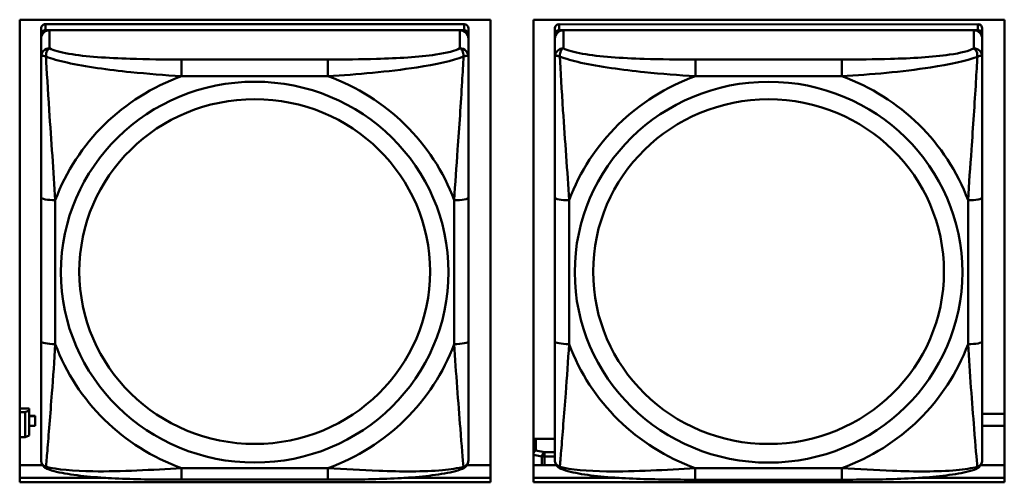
# Model space of a CAD drawing. Header units: inches. Extents: x 0.8 to 72.9, y -7.8 to 49.3.
# Tile 77 of 256: x 48.8 to 50.2, y 7.1 to 7.7. Entities that reach past the tile are written whole.
import ezdxf

# ---------------------------------------------------------------- set-up
doc = ezdxf.new("R2010")
doc.units = ezdxf.units.IN
doc.header["$MEASUREMENT"] = 0
doc.layers.add('Visible Edges(ROSSANSI)', color=7, linetype='Continuous', lineweight=50)
doc.layers.add('Visible Tangent Edges(ROSSANSI)', color=7, linetype='Continuous', lineweight=50)

msp = doc.modelspace()

# ---------------------------------------------------------------- linework, layer by layer
at = {"layer": 'Visible Edges(ROSSANSI)'}
for p, q in [((48.8419, 7.0719), (48.8419, 7.7106)), ((48.8419, 7.7106), (49.4925, 7.7106)), ((49.4561, 7.7043), (48.8774, 7.7044)), ((49.4925, 7.7106), (49.4925, 7.0719)), ((49.5519, 7.0719), (49.5519, 7.7106)), ((49.5519, 7.7106), (50.2025, 7.7106)), ((50.1661, 7.7042), (49.5874, 7.7043)), ((50.2025, 7.7106), (50.2025, 7.0719)), ((48.8715, 7.6986), (48.8714, 7.1304)), ((48.8714, 7.1279), (48.8715, 7.6903)), ((48.8774, 7.6961), (49.4561, 7.6961)), ((49.4502, 7.6961), (48.8833, 7.6961)), ((49.462, 7.6985), (49.462, 7.6903)), ((49.462, 7.6903), (49.462, 7.6845)), ((49.5815, 7.6985), (49.5814, 7.1303)), ((49.5814, 7.1279), (49.5815, 7.6903)), ((49.5874, 7.6961), (50.1661, 7.696)), ((50.1602, 7.696), (49.5933, 7.6961)), ((50.172, 7.6985), (50.172, 7.6902)), ((50.172, 7.6902), (50.172, 7.6844)), ((48.8715, 7.6845), (48.8714, 7.1279)), ((49.462, 7.6596), (49.462, 7.6845)), ((49.5815, 7.6845), (49.5814, 7.1279)), ((50.172, 7.6595), (50.172, 7.6844)), ((49.462, 7.6596), (49.462, 7.6596)), ((50.172, 7.6595), (50.172, 7.6595)), ((49.462, 7.2665), (49.462, 7.4651)), ((50.172, 7.2664), (50.172, 7.4651)), ((48.8551, 7.1739), (48.8419, 7.1739)), ((48.8551, 7.171), (48.8493, 7.1686)), ((48.8551, 7.1739), (48.8551, 7.171)), ((48.8551, 7.1366), (48.8551, 7.171)), ((48.8419, 7.1686), (48.8493, 7.1686)), ((48.8493, 7.1686), (48.8493, 7.1343)), ((48.8632, 7.1636), (48.8551, 7.1636)), ((48.8551, 7.1634), (48.8632, 7.1634)), ((48.8632, 7.1636), (48.8632, 7.1634)), ((48.8632, 7.1634), (48.8632, 7.1497)), ((50.172, 7.1666), (50.2025, 7.1666)), ((48.8632, 7.1497), (48.8551, 7.1497)), ((50.2025, 7.1501), (50.172, 7.1501)), ((48.8493, 7.1343), (48.8419, 7.1343)), ((48.8493, 7.1343), (48.8551, 7.1366)), ((48.8714, 7.1304), (48.8714, 7.1221)), ((49.5551, 7.1321), (49.5814, 7.1321)), ((49.5814, 7.1303), (49.5814, 7.1221)), ((48.8714, 7.1279), (48.8714, 7.103)), ((49.5814, 7.1279), (49.5814, 7.103)), ((48.8419, 7.0957), (48.8735, 7.0957)), ((49.4599, 7.0957), (49.4925, 7.0957)), ((49.5519, 7.0957), (49.5835, 7.0957)), ((50.1699, 7.0957), (50.2025, 7.0957)), ((48.8419, 7.078), (48.9611, 7.078)), ((48.9611, 7.078), (48.8419, 7.078)), ((49.2678, 7.0756), (49.0655, 7.0756)), ((49.3729, 7.078), (49.4925, 7.078)), ((49.4925, 7.078), (49.3729, 7.078)), ((49.5519, 7.078), (49.6701, 7.078)), ((49.6701, 7.078), (49.5519, 7.078)), ((49.9778, 7.0755), (49.7755, 7.0755)), ((50.0839, 7.078), (50.2025, 7.078)), ((50.2025, 7.078), (50.0839, 7.078)), ((49.4925, 7.0719), (48.8419, 7.0719)), ((50.2025, 7.0719), (49.5519, 7.0719))]:
    msp.add_line(p, q, dxfattribs=at)
for centre, major_axis, start_param, end_param in [((48.8774, 7.6986), (-0.00591, 0), 4.712299, 6.283096), ((49.4561, 7.6985), (0.00591, 0), 0, 1.570707), ((49.5874, 7.6985), (-0.00591, 0), 4.712299, 6.283096), ((50.1661, 7.6985), (0.00591, 0), 0, 1.570707), ((48.8833, 7.6845), (-0.0118, 0), 4.712299, 6.283096), ((48.8774, 7.6903), (-0.00591, 0), 4.712299, 6.283096), ((49.4502, 7.6845), (0.0118, 0), 0, 1.570707), ((49.4561, 7.6903), (0.00591, 0), 6.283096, 7.853892), ((49.5933, 7.6845), (-0.0118, 0), 4.712299, 6.283096), ((49.5874, 7.6903), (-0.00591, 0), 4.712299, 6.283096), ((50.1602, 7.6844), (0.0118, 0), 0, 1.570707), ((50.1661, 7.6902), (0.00591, 0), 6.283096, 7.853892), ((49.5551, 7.1272), (-0.005, 0), 4.712299, 5.405848), ((48.8773, 7.1221), (-0.00591, 0), 6.283096, 6.29773), ((49.5873, 7.1221), (-0.00591, 0), 6.283096, 6.29773)]:
    msp.add_ellipse(centre, major_axis=major_axis, ratio=0.981793, start_param=start_param, end_param=end_param, dxfattribs=at)
for points, knots in [([(49.462, 7.6596), (49.462, 7.6556), (49.462, 7.6504), (49.462, 7.6375), (49.462, 7.6293), (49.462, 7.6098), (49.462, 7.598), (49.462, 7.5719), (49.462, 7.5577), (49.462, 7.5294), (49.462, 7.5152), (49.462, 7.489), (49.462, 7.477), (49.462, 7.4651)], [-0.7963796, -0.7963796, -0.7963796, -0.7963796, -0.7327319, -0.7327319, -0.6587598, -0.6587598, -0.5649219, -0.5649219, -0.4570367, -0.4570367, -0.3491515, -0.3491515, -0.2569537, -0.2569537, -0.2569537, -0.2569537]), ([(50.172, 7.6595), (50.172, 7.6555), (50.172, 7.6503), (50.172, 7.6374), (50.172, 7.6293), (50.172, 7.6098), (50.172, 7.598), (50.172, 7.5719), (50.172, 7.5577), (50.172, 7.5293), (50.172, 7.5151), (50.172, 7.4889), (50.172, 7.4769), (50.172, 7.4651)], [-0.7963796, -0.7963796, -0.7963796, -0.7963796, -0.7327319, -0.7327319, -0.6587598, -0.6587598, -0.5649219, -0.5649219, -0.4570367, -0.4570367, -0.3491515, -0.3491515, -0.2569537, -0.2569537, -0.2569537, -0.2569537]), ([(49.462, 7.2665), (49.462, 7.2526), (49.462, 7.2387), (49.462, 7.2112), (49.462, 7.1977), (49.462, 7.1717), (49.462, 7.1591), (49.462, 7.1363), (49.462, 7.126), (49.462, 7.1118), (49.462, 7.1071), (49.462, 7.1038), (49.462, 7.1033), (49.462, 7.103)], [0.2569517, 0.2569517, 0.2569517, 0.2569517, 0.364924, 0.364924, 0.4728962, 0.4728962, 0.5808684, 0.5808684, 0.6888406, 0.6888406, 0.7733624, 0.7733624, 0.7968128, 0.7968128, 0.7968128, 0.7968128]), ([(50.172, 7.2664), (50.172, 7.2525), (50.172, 7.2386), (50.172, 7.2111), (50.172, 7.1976), (50.172, 7.1717), (50.172, 7.1591), (50.172, 7.1362), (50.172, 7.1259), (50.172, 7.1117), (50.172, 7.107), (50.172, 7.1038), (50.172, 7.1033), (50.172, 7.1029)], [0.2569517, 0.2569517, 0.2569517, 0.2569517, 0.364924, 0.364924, 0.4728962, 0.4728962, 0.5808684, 0.5808684, 0.6888406, 0.6888406, 0.7733624, 0.7733624, 0.7968128, 0.7968128, 0.7968128, 0.7968128]), ([(48.8795, 7.0907), (48.8784, 7.0912), (48.8773, 7.0918), (48.8753, 7.0933), (48.8745, 7.0943), (48.8731, 7.0962), (48.8726, 7.0972), (48.8719, 7.0991), (48.8717, 7.1), (48.8715, 7.1016), (48.8714, 7.1024), (48.8714, 7.103)], [0.02510812, 0.02510812, 0.02510812, 0.02510812, 0.03074058, 0.03074058, 0.03637303, 0.03637303, 0.04200549, 0.04200549, 0.04763795, 0.04763795, 0.0532704, 0.0532704, 0.0532704, 0.0532704]), ([(49.4539, 7.0907), (49.455, 7.0911), (49.4561, 7.0917), (49.458, 7.0933), (49.4589, 7.0942), (49.4603, 7.0962), (49.4608, 7.0972), (49.4615, 7.0991), (49.4617, 7.1), (49.4619, 7.1016), (49.462, 7.1023), (49.462, 7.103)], [0.02510666, 0.02510666, 0.02510666, 0.02510666, 0.03073739, 0.03073739, 0.03636813, 0.03636813, 0.04199887, 0.04199887, 0.0476296, 0.0476296, 0.05326034, 0.05326034, 0.05326034, 0.05326034]), ([(49.5895, 7.0907), (49.5884, 7.0911), (49.5873, 7.0917), (49.5853, 7.0933), (49.5845, 7.0942), (49.5831, 7.0962), (49.5826, 7.0972), (49.5819, 7.0991), (49.5817, 7.1), (49.5815, 7.1016), (49.5814, 7.1023), (49.5814, 7.103)], [0.02510812, 0.02510812, 0.02510812, 0.02510812, 0.03074058, 0.03074058, 0.03637303, 0.03637303, 0.04200549, 0.04200549, 0.04763795, 0.04763795, 0.0532704, 0.0532704, 0.0532704, 0.0532704]), ([(50.1639, 7.0906), (50.165, 7.091), (50.1661, 7.0917), (50.168, 7.0932), (50.1689, 7.0942), (50.1703, 7.0961), (50.1708, 7.0971), (50.1715, 7.099), (50.1717, 7.0999), (50.1719, 7.1015), (50.172, 7.1022), (50.172, 7.1029)], [0.02510666, 0.02510666, 0.02510666, 0.02510666, 0.03073739, 0.03073739, 0.03636813, 0.03636813, 0.04199887, 0.04199887, 0.0476296, 0.0476296, 0.05326034, 0.05326034, 0.05326034, 0.05326034]), ([(49.0655, 7.0756), (49.052, 7.0756), (49.0384, 7.0756), (49.0111, 7.076), (48.9975, 7.0763), (48.9706, 7.0774), (48.9573, 7.0781), (48.9316, 7.0803), (48.9195, 7.0816), (48.8974, 7.0852), (48.8879, 7.0872), (48.8795, 7.0907)], [0.2569517, 0.2569517, 0.2569517, 0.2569517, 0.359705, 0.359705, 0.4624583, 0.4624583, 0.5652116, 0.5652116, 0.6679649, 0.6679649, 0.7707182, 0.7707182, 0.7707182, 0.7707182]), ([(49.4539, 7.0907), (49.4455, 7.0872), (49.436, 7.0852), (49.4139, 7.0816), (49.4018, 7.0802), (49.3761, 7.0781), (49.3628, 7.0774), (49.3359, 7.0763), (49.3223, 7.076), (49.2951, 7.0756), (49.2814, 7.0756), (49.2678, 7.0756)], [-0.7703498, -0.7703498, -0.7703498, -0.7703498, -0.6676706, -0.6676706, -0.5649914, -0.5649914, -0.4623122, -0.4623122, -0.359633, -0.359633, -0.2569537, -0.2569537, -0.2569537, -0.2569537]), ([(49.7755, 7.0755), (49.762, 7.0755), (49.7484, 7.0756), (49.7211, 7.076), (49.7075, 7.0763), (49.6806, 7.0773), (49.6673, 7.0781), (49.6416, 7.0802), (49.6295, 7.0815), (49.6074, 7.0852), (49.5979, 7.0872), (49.5895, 7.0907)], [0.2569517, 0.2569517, 0.2569517, 0.2569517, 0.359705, 0.359705, 0.4624583, 0.4624583, 0.5652116, 0.5652116, 0.6679649, 0.6679649, 0.7707182, 0.7707182, 0.7707182, 0.7707182]), ([(50.1639, 7.0906), (50.1555, 7.0871), (50.146, 7.0851), (50.1239, 7.0815), (50.1118, 7.0801), (50.0861, 7.078), (50.0728, 7.0773), (50.0459, 7.0762), (50.0323, 7.0759), (50.0051, 7.0756), (49.9914, 7.0755), (49.9778, 7.0755)], [-0.7703498, -0.7703498, -0.7703498, -0.7703498, -0.6676706, -0.6676706, -0.5649914, -0.5649914, -0.4623122, -0.4623122, -0.359633, -0.359633, -0.2569537, -0.2569537, -0.2569537, -0.2569537])]:
    msp.add_open_spline(points, degree=3, knots=knots, dxfattribs=at)
at = {"layer": 'Visible Tangent Edges(ROSSANSI)'}
for p, q in [((48.8774, 7.6961), (48.8774, 7.7044)), ((49.4561, 7.7043), (49.4561, 7.6961)), ((49.5874, 7.6961), (49.5874, 7.7043)), ((50.1661, 7.7042), (50.1661, 7.696)), ((48.8715, 7.6986), (48.8715, 7.6903)), ((48.8833, 7.6712), (48.8833, 7.6961)), ((49.4502, 7.6961), (49.4502, 7.6712)), ((49.5815, 7.6985), (49.5815, 7.6903)), ((49.5933, 7.6712), (49.5933, 7.6961)), ((50.1602, 7.696), (50.1602, 7.6711)), ((48.8715, 7.6845), (48.8715, 7.6596)), ((49.5815, 7.6845), (49.5815, 7.6596)), ((49.2679, 7.6557), (49.0656, 7.6557)), ((49.9779, 7.6557), (49.7756, 7.6557)), ((49.0656, 7.6327), (49.2679, 7.6327)), ((49.7756, 7.6326), (49.9779, 7.6326)), ((48.8715, 7.4652), (48.8714, 7.2666)), ((48.8911, 7.2628), (48.8911, 7.4614)), ((49.4423, 7.4614), (49.4423, 7.2628)), ((49.5815, 7.4651), (49.5814, 7.2665)), ((49.6011, 7.2627), (49.6011, 7.4614)), ((50.1523, 7.4613), (50.1523, 7.2627)), ((48.8714, 7.1221), (48.8714, 7.1304)), ((49.5551, 7.1156), (49.5551, 7.1321)), ((49.5814, 7.1221), (49.5814, 7.1303)), ((48.8714, 7.103), (48.8714, 7.1279)), ((49.5814, 7.103), (49.5814, 7.1279)), ((49.5519, 7.1099), (49.5636, 7.1077)), ((49.5672, 7.1133), (49.5551, 7.1156)), ((49.5636, 7.1077), (49.5636, 7.0957)), ((49.5814, 7.1133), (49.5672, 7.1133)), ((49.5672, 7.1074), (49.5814, 7.1074)), ((49.5672, 7.0957), (49.5672, 7.1074)), ((49.2678, 7.0915), (49.0655, 7.0915)), ((49.9778, 7.0915), (49.7755, 7.0915))]:
    msp.add_line(p, q, dxfattribs=at)
for centre, major_axis, ratio, start_param, end_param in [((48.8833, 7.6596), (-0.0118, 0), 0.981793, 4.712299, 6.283096), ((49.4502, 7.6596), (0.0118, 0), 0.981793, 0, 1.570707), ((49.5933, 7.6596), (-0.0118, 0), 0.981793, 4.712299, 6.283096), ((50.1602, 7.6595), (0.0118, 0), 0.981793, 0, 1.570707), ((49.0656, 7.6364), (0, 0.0197), 0.000017, 4.521275, 6.092072), ((49.2679, 7.6364), (0, 0.0197), 0.000017, 4.521275, 6.092072), ((49.7756, 7.6364), (0, 0.0197), 0.000017, 4.521275, 6.092072), ((49.9779, 7.6363), (0, 0.0197), 0.000017, 4.521275, 6.092072), ((49.1667, 7.3621), (-0.2936, 0), 0.981793, 5.064066, 5.931329), ((49.1667, 7.3621), (0.2936, 0), 0.981793, 0.351677, 1.21894), ((49.8767, 7.362), (-0.2936, 0), 0.981793, 5.064066, 5.931329), ((49.8767, 7.362), (0.2936, 0), 0.981793, 0.351677, 1.21894), ((48.8911, 7.4652), (-0.0197, 0), 0.189952, 0.000017, 1.570814), ((49.4423, 7.4651), (0.0197, 0), 0.189952, 4.712406, 6.283203), ((49.6011, 7.4651), (-0.0197, 0), 0.189952, 0.000017, 1.570814), ((50.1523, 7.4651), (0.0197, 0), 0.189952, 4.712406, 6.283203), ((48.8911, 7.2665), (-0.0197, 0), 0.189952, 0.000017, 1.570814), ((49.4423, 7.2665), (0.0197, 0), 0.189952, 4.712406, 6.283203), ((49.6011, 7.2665), (-0.0197, 0), 0.189952, 0.000017, 1.570814), ((50.1523, 7.2664), (0.0197, 0), 0.189952, 4.712406, 6.283203), ((49.1667, 7.3621), (-0.2936, 0), 0.981793, 0.351677, 1.21894), ((49.1667, 7.3621), (0.2936, 0), 0.981793, 5.064066, 5.931329), ((49.8767, 7.362), (-0.2936, 0), 0.981793, 0.351677, 1.21894), ((49.8767, 7.362), (0.2936, 0), 0.981793, 5.064066, 5.931329), ((49.5551, 7.1107), (0.00093, 0.00491), 0.694221, 0.267073, 1.396159), ((49.5551, 7.1107), (-0.005, 0), 0.981793, 4.712299, 5.405848), ((49.5672, 7.1084), (0.00093, 0.00491), 0.694221, 0.267073, 1.83787), ((49.5672, 7.1084), (0.005, 0), 0.189952, 3.927008, 4.712406), ((49.5672, 7.1084), (0, 0.005), 0.000017, 4.521275, 6.092072), ((49.0655, 7.0953), (0, -0.0197), 0.000017, 0, 1.379683), ((49.2678, 7.0953), (0, -0.0197), 0.000017, 6.283185, 7.662868), ((49.7755, 7.0952), (0, -0.0197), 0.000017, 0, 1.379683), ((49.9778, 7.0952), (0, -0.0197), 0.000017, 0, 1.379683)]:
    msp.add_ellipse(centre, major_axis=major_axis, ratio=ratio, start_param=start_param, end_param=end_param, dxfattribs=at)
for centre, major_axis in [((49.1667, 7.3621), (-0.2678, 0)), ((49.8767, 7.362), (-0.2678, 0)), ((49.1667, 7.3629), (-0.2424, 0)), ((49.8767, 7.3628), (-0.2424, 0))]:
    msp.add_ellipse(centre, major_axis=major_axis, ratio=0.981793, dxfattribs=at)
for points, knots in [([(48.8715, 7.6596), (48.8715, 7.6599), (48.8715, 7.6601), (48.8718, 7.6604), (48.872, 7.6606), (48.8724, 7.6607), (48.8725, 7.6608), (48.8728, 7.6608), (48.873, 7.6608), (48.8734, 7.6609), (48.8737, 7.6608), (48.8746, 7.6607), (48.8753, 7.6606), (48.8767, 7.6602), (48.8775, 7.66), (48.8783, 7.6597)], [-0.0532704, -0.0532704, -0.0532704, -0.0532704, -0.04377373, -0.04377373, -0.03521335, -0.03521335, -0.02986312, -0.02986312, -0.02651922, -0.02651922, -0.01983142, -0.01983142, -0.00913095, -0.00913095, 0.00023197, 0.00023197, 0.00023197, 0.00023197]), ([(48.8783, 7.6597), (48.8783, 7.6608), (48.8784, 7.6618), (48.8786, 7.6639), (48.8788, 7.6648), (48.8792, 7.6663), (48.8794, 7.6668), (48.8798, 7.6675), (48.8799, 7.6677), (48.8802, 7.6683), (48.8804, 7.6686), (48.881, 7.6694), (48.8814, 7.6698), (48.8822, 7.6706), (48.8827, 7.671), (48.8833, 7.6712)], [-0.00023197, -0.00023197, -0.00023197, -0.00023197, 0.00913095, 0.00913095, 0.01983142, 0.01983142, 0.02651922, 0.02651922, 0.02986312, 0.02986312, 0.03521335, 0.03521335, 0.04377373, 0.04377373, 0.0532704, 0.0532704, 0.0532704, 0.0532704]), ([(49.0656, 7.6557), (49.0419, 7.6557), (49.0179, 7.6559), (48.9946, 7.6567), (48.9639, 7.6576), (48.933, 7.6596), (48.9098, 7.6636), (48.8978, 7.6657), (48.8881, 7.6683), (48.8833, 7.6712)], [0.2569537, 0.2569537, 0.2569537, 0.2569537, 0.4371919, 0.4371919, 0.4371919, 0.6739428, 0.6739428, 0.6739428, 0.7963818, 0.7963818, 0.7963818, 0.7963818]), ([(49.4502, 7.6712), (49.4445, 7.6677), (49.432, 7.6647), (49.4168, 7.6625), (49.3933, 7.6591), (49.3642, 7.6574), (49.3351, 7.6565), (49.313, 7.6559), (49.2903, 7.6557), (49.2679, 7.6557)], [-0.7968224, -0.7968224, -0.7968224, -0.7968224, -0.6514613, -0.6514613, -0.6514613, -0.427691, -0.427691, -0.427691, -0.2569517, -0.2569517, -0.2569517, -0.2569517]), ([(49.4502, 7.6712), (49.4507, 7.6709), (49.4512, 7.6706), (49.4521, 7.6698), (49.4525, 7.6694), (49.4531, 7.6686), (49.4533, 7.6682), (49.4536, 7.6677), (49.4537, 7.6674), (49.4541, 7.6667), (49.4543, 7.6662), (49.4547, 7.6648), (49.4549, 7.6638), (49.4551, 7.6618), (49.4552, 7.6608), (49.4552, 7.6597)], [-0.0532704, -0.0532704, -0.0532704, -0.0532704, -0.04377373, -0.04377373, -0.03521335, -0.03521335, -0.02986312, -0.02986312, -0.02651922, -0.02651922, -0.01983142, -0.01983142, -0.00913095, -0.00913095, 0.00023197, 0.00023197, 0.00023197, 0.00023197]), ([(49.4552, 7.6597), (49.456, 7.66), (49.4568, 7.6602), (49.4582, 7.6606), (49.4589, 7.6607), (49.4598, 7.6608), (49.4601, 7.6608), (49.4605, 7.6608), (49.4607, 7.6608), (49.461, 7.6607), (49.4611, 7.6607), (49.4615, 7.6605), (49.4617, 7.6604), (49.462, 7.6601), (49.462, 7.6598), (49.462, 7.6596)], [-0.00023197, -0.00023197, -0.00023197, -0.00023197, 0.00913095, 0.00913095, 0.01983142, 0.01983142, 0.02651922, 0.02651922, 0.02986312, 0.02986312, 0.03521335, 0.03521335, 0.04377373, 0.04377373, 0.05326801, 0.05326801, 0.05326801, 0.05326801]), ([(49.5815, 7.6596), (49.5815, 7.6598), (49.5815, 7.66), (49.5818, 7.6604), (49.582, 7.6605), (49.5824, 7.6607), (49.5825, 7.6607), (49.5828, 7.6608), (49.583, 7.6608), (49.5834, 7.6608), (49.5837, 7.6608), (49.5846, 7.6607), (49.5853, 7.6606), (49.5867, 7.6602), (49.5875, 7.66), (49.5883, 7.6597)], [-0.0532704, -0.0532704, -0.0532704, -0.0532704, -0.04377373, -0.04377373, -0.03521335, -0.03521335, -0.02986312, -0.02986312, -0.02651922, -0.02651922, -0.01983142, -0.01983142, -0.00913095, -0.00913095, 0.00023197, 0.00023197, 0.00023197, 0.00023197]), ([(49.5883, 7.6597), (49.5883, 7.6608), (49.5884, 7.6618), (49.5886, 7.6638), (49.5888, 7.6648), (49.5892, 7.6662), (49.5894, 7.6667), (49.5898, 7.6674), (49.5899, 7.6677), (49.5902, 7.6682), (49.5904, 7.6686), (49.591, 7.6693), (49.5914, 7.6698), (49.5922, 7.6706), (49.5927, 7.6709), (49.5933, 7.6712)], [-0.00023197, -0.00023197, -0.00023197, -0.00023197, 0.00913095, 0.00913095, 0.01983142, 0.01983142, 0.02651922, 0.02651922, 0.02986312, 0.02986312, 0.03521335, 0.03521335, 0.04377373, 0.04377373, 0.0532704, 0.0532704, 0.0532704, 0.0532704]), ([(49.7756, 7.6557), (49.7519, 7.6557), (49.7279, 7.6559), (49.7046, 7.6566), (49.6739, 7.6576), (49.643, 7.6596), (49.6198, 7.6636), (49.6078, 7.6656), (49.5981, 7.6682), (49.5933, 7.6712)], [0.2569537, 0.2569537, 0.2569537, 0.2569537, 0.4371919, 0.4371919, 0.4371919, 0.6739428, 0.6739428, 0.6739428, 0.7963818, 0.7963818, 0.7963818, 0.7963818]), ([(50.1602, 7.6711), (50.1545, 7.6676), (50.142, 7.6646), (50.1268, 7.6624), (50.1033, 7.659), (50.0742, 7.6573), (50.0451, 7.6565), (50.023, 7.6558), (50.0003, 7.6557), (49.9779, 7.6557)], [-0.7968224, -0.7968224, -0.7968224, -0.7968224, -0.6514613, -0.6514613, -0.6514613, -0.427691, -0.427691, -0.427691, -0.2569517, -0.2569517, -0.2569517, -0.2569517]), ([(50.1602, 7.6711), (50.1607, 7.6708), (50.1612, 7.6705), (50.1621, 7.6697), (50.1625, 7.6693), (50.1631, 7.6685), (50.1633, 7.6682), (50.1636, 7.6676), (50.1637, 7.6674), (50.1641, 7.6667), (50.1643, 7.6662), (50.1647, 7.6647), (50.1649, 7.6638), (50.1651, 7.6617), (50.1652, 7.6607), (50.1652, 7.6596)], [-0.0532704, -0.0532704, -0.0532704, -0.0532704, -0.04377373, -0.04377373, -0.03521335, -0.03521335, -0.02986312, -0.02986312, -0.02651922, -0.02651922, -0.01983142, -0.01983142, -0.00913095, -0.00913095, 0.00023197, 0.00023197, 0.00023197, 0.00023197]), ([(50.1652, 7.6596), (50.166, 7.6599), (50.1668, 7.6601), (50.1682, 7.6605), (50.1689, 7.6606), (50.1698, 7.6607), (50.1701, 7.6607), (50.1705, 7.6607), (50.1707, 7.6607), (50.171, 7.6607), (50.1711, 7.6606), (50.1715, 7.6605), (50.1717, 7.6603), (50.172, 7.66), (50.172, 7.6598), (50.172, 7.6595)], [-0.00023197, -0.00023197, -0.00023197, -0.00023197, 0.00913095, 0.00913095, 0.01983142, 0.01983142, 0.02651922, 0.02651922, 0.02986312, 0.02986312, 0.03521335, 0.03521335, 0.04377373, 0.04377373, 0.05326801, 0.05326801, 0.05326801, 0.05326801]), ([(48.8715, 7.6596), (48.8715, 7.6505), (48.8715, 7.6353), (48.8715, 7.6181), (48.8715, 7.5917), (48.8715, 7.5614), (48.8715, 7.532), (48.8715, 7.5096), (48.8715, 7.4872), (48.8715, 7.4652)], [-0.7968224, -0.7968224, -0.7968224, -0.7968224, -0.6514613, -0.6514613, -0.6514613, -0.427691, -0.427691, -0.427691, -0.2569517, -0.2569517, -0.2569517, -0.2569517]), ([(48.8783, 7.6597), (48.886, 7.6568), (48.896, 7.6539), (48.933, 7.6457), (48.9647, 7.6414), (49.019, 7.6359), (49.0422, 7.634), (49.0656, 7.6327)], [-0.7478145, -0.7478145, -0.7478145, -0.7478145, -0.6493253, -0.6493253, -0.427691, -0.427691, -0.2569537, -0.2569537, -0.2569537, -0.2569537]), ([(48.8911, 7.4614), (48.8887, 7.5011), (48.8855, 7.5433), (48.8808, 7.6133), (48.8792, 7.6407), (48.8783, 7.6597)], [0.2569517, 0.2569517, 0.2569517, 0.2569517, 0.5559983, 0.5559983, 0.7482818, 0.7482818, 0.7482818, 0.7482818]), ([(49.2679, 7.6327), (49.3084, 7.635), (49.3507, 7.6387), (49.4164, 7.6488), (49.4408, 7.6539), (49.4552, 7.6597)], [0.2569517, 0.2569517, 0.2569517, 0.2569517, 0.5559983, 0.5559983, 0.7482818, 0.7482818, 0.7482818, 0.7482818]), ([(49.4552, 7.6597), (49.4547, 7.6497), (49.454, 7.6376), (49.4515, 7.5955), (49.4493, 7.5623), (49.4454, 7.5073), (49.4437, 7.4843), (49.4423, 7.4614)], [-0.7478145, -0.7478145, -0.7478145, -0.7478145, -0.6493253, -0.6493253, -0.427691, -0.427691, -0.2569537, -0.2569537, -0.2569537, -0.2569537]), ([(49.5815, 7.6596), (49.5815, 7.6505), (49.5815, 7.6352), (49.5815, 7.618), (49.5815, 7.5916), (49.5815, 7.5613), (49.5815, 7.5319), (49.5815, 7.5095), (49.5815, 7.4871), (49.5815, 7.4651)], [-0.7968224, -0.7968224, -0.7968224, -0.7968224, -0.6514613, -0.6514613, -0.6514613, -0.427691, -0.427691, -0.427691, -0.2569517, -0.2569517, -0.2569517, -0.2569517]), ([(49.5883, 7.6597), (49.596, 7.6567), (49.606, 7.6538), (49.643, 7.6457), (49.6747, 7.6414), (49.729, 7.6358), (49.7522, 7.6339), (49.7756, 7.6326)], [-0.7478145, -0.7478145, -0.7478145, -0.7478145, -0.6493253, -0.6493253, -0.427691, -0.427691, -0.2569537, -0.2569537, -0.2569537, -0.2569537]), ([(49.6011, 7.4614), (49.5987, 7.5011), (49.5955, 7.5432), (49.5908, 7.6132), (49.5892, 7.6407), (49.5883, 7.6597)], [0.2569517, 0.2569517, 0.2569517, 0.2569517, 0.5559983, 0.5559983, 0.7482818, 0.7482818, 0.7482818, 0.7482818]), ([(49.9779, 7.6326), (50.0184, 7.6349), (50.0607, 7.6387), (50.1264, 7.6487), (50.1508, 7.6538), (50.1652, 7.6596)], [0.2569517, 0.2569517, 0.2569517, 0.2569517, 0.5559983, 0.5559983, 0.7482818, 0.7482818, 0.7482818, 0.7482818]), ([(50.1652, 7.6596), (50.1647, 7.6496), (50.164, 7.6376), (50.1615, 7.5955), (50.1593, 7.5623), (50.1554, 7.5073), (50.1537, 7.4842), (50.1523, 7.4613)], [-0.7478145, -0.7478145, -0.7478145, -0.7478145, -0.6493253, -0.6493253, -0.427691, -0.427691, -0.2569537, -0.2569537, -0.2569537, -0.2569537]), ([(48.8714, 7.2666), (48.8714, 7.2433), (48.8714, 7.2199), (48.8714, 7.1978), (48.8714, 7.1686), (48.8714, 7.1403), (48.8714, 7.1214), (48.8714, 7.1117), (48.8714, 7.1049), (48.8714, 7.103)], [0.2569537, 0.2569537, 0.2569537, 0.2569537, 0.4371919, 0.4371919, 0.4371919, 0.6739428, 0.6739428, 0.6739428, 0.7963818, 0.7963818, 0.7963818, 0.7963818]), ([(49.5814, 7.2665), (49.5814, 7.2433), (49.5814, 7.2199), (49.5814, 7.1977), (49.5814, 7.1685), (49.5814, 7.1402), (49.5814, 7.1214), (49.5814, 7.1116), (49.5814, 7.1048), (49.5814, 7.103)], [0.2569537, 0.2569537, 0.2569537, 0.2569537, 0.4371919, 0.4371919, 0.4371919, 0.6739428, 0.6739428, 0.6739428, 0.7963818, 0.7963818, 0.7963818, 0.7963818]), ([(48.8783, 7.0934), (48.8788, 7.0984), (48.8794, 7.106), (48.8819, 7.1366), (48.8842, 7.1657), (48.8881, 7.2172), (48.8897, 7.2398), (48.8911, 7.2628)], [-0.7478145, -0.7478145, -0.7478145, -0.7478145, -0.6493253, -0.6493253, -0.427691, -0.427691, -0.2569537, -0.2569537, -0.2569537, -0.2569537]), ([(49.4423, 7.2628), (49.4447, 7.223), (49.448, 7.1819), (49.4526, 7.123), (49.4542, 7.1025), (49.4551, 7.0933)], [0.2569517, 0.2569517, 0.2569517, 0.2569517, 0.5559983, 0.5559983, 0.7482818, 0.7482818, 0.7482818, 0.7482818]), ([(49.5883, 7.0933), (49.5888, 7.0984), (49.5894, 7.1059), (49.5919, 7.1366), (49.5942, 7.1657), (49.5981, 7.2172), (49.5997, 7.2397), (49.6011, 7.2627)], [-0.7478145, -0.7478145, -0.7478145, -0.7478145, -0.6493253, -0.6493253, -0.427691, -0.427691, -0.2569537, -0.2569537, -0.2569537, -0.2569537]), ([(50.1523, 7.2627), (50.1547, 7.2229), (50.158, 7.1819), (50.1626, 7.123), (50.1642, 7.1025), (50.1651, 7.0933)], [0.2569517, 0.2569517, 0.2569517, 0.2569517, 0.5559983, 0.5559983, 0.7482818, 0.7482818, 0.7482818, 0.7482818]), ([(48.8783, 7.0934), (48.8774, 7.0936), (48.8767, 7.094), (48.8752, 7.0948), (48.8746, 7.0953), (48.8736, 7.0963), (48.8733, 7.0967), (48.8729, 7.0973), (48.8728, 7.0975), (48.8725, 7.0981), (48.8723, 7.0984), (48.8719, 7.0994), (48.8717, 7.1001), (48.8715, 7.1015), (48.8714, 7.1022), (48.8714, 7.103)], [-0.00023197, -0.00023197, -0.00023197, -0.00023197, 0.00913095, 0.00913095, 0.01983142, 0.01983142, 0.02651922, 0.02651922, 0.02986312, 0.02986312, 0.03521335, 0.03521335, 0.04377373, 0.04377373, 0.0532704, 0.0532704, 0.0532704, 0.0532704]), ([(49.462, 7.103), (49.462, 7.1022), (49.4619, 7.1014), (49.4616, 7.1), (49.4615, 7.0994), (49.4611, 7.0984), (49.4609, 7.098), (49.4606, 7.0975), (49.4605, 7.0972), (49.4601, 7.0966), (49.4597, 7.0962), (49.4588, 7.0953), (49.4582, 7.0947), (49.4567, 7.0939), (49.456, 7.0936), (49.4551, 7.0933)], [-0.05326034, -0.05326034, -0.05326034, -0.05326034, -0.04377373, -0.04377373, -0.03521335, -0.03521335, -0.02986312, -0.02986312, -0.02651922, -0.02651922, -0.01983142, -0.01983142, -0.00913095, -0.00913095, 0.00023197, 0.00023197, 0.00023197, 0.00023197]), ([(49.5883, 7.0933), (49.5874, 7.0936), (49.5867, 7.0939), (49.5852, 7.0947), (49.5846, 7.0953), (49.5836, 7.0962), (49.5833, 7.0966), (49.5829, 7.0972), (49.5828, 7.0975), (49.5825, 7.098), (49.5823, 7.0984), (49.5819, 7.0994), (49.5817, 7.1), (49.5815, 7.1014), (49.5814, 7.1022), (49.5814, 7.103)], [-0.00023197, -0.00023197, -0.00023197, -0.00023197, 0.00913095, 0.00913095, 0.01983142, 0.01983142, 0.02651922, 0.02651922, 0.02986312, 0.02986312, 0.03521335, 0.03521335, 0.04377373, 0.04377373, 0.0532704, 0.0532704, 0.0532704, 0.0532704]), ([(50.172, 7.1029), (50.172, 7.1021), (50.1719, 7.1013), (50.1716, 7.1), (50.1715, 7.0993), (50.1711, 7.0983), (50.1709, 7.098), (50.1706, 7.0974), (50.1705, 7.0972), (50.1701, 7.0966), (50.1697, 7.0962), (50.1688, 7.0952), (50.1682, 7.0947), (50.1667, 7.0938), (50.166, 7.0935), (50.1651, 7.0933)], [-0.05326034, -0.05326034, -0.05326034, -0.05326034, -0.04377373, -0.04377373, -0.03521335, -0.03521335, -0.02986312, -0.02986312, -0.02651922, -0.02651922, -0.01983142, -0.01983142, -0.00913095, -0.00913095, 0.00023197, 0.00023197, 0.00023197, 0.00023197]), ([(48.8795, 7.0907), (48.8793, 7.0908), (48.8791, 7.0909), (48.8787, 7.0912), (48.8785, 7.0915), (48.8783, 7.0924), (48.8783, 7.0928), (48.8783, 7.0934)], [-0.02510812, -0.02510812, -0.02510812, -0.02510812, -0.01983142, -0.01983142, -0.00913095, -0.00913095, 0.00023197, 0.00023197, 0.00023197, 0.00023197]), ([(49.0655, 7.0915), (49.0251, 7.0892), (48.9827, 7.0865), (48.9171, 7.0875), (48.8926, 7.0894), (48.8783, 7.0934)], [0.2569517, 0.2569517, 0.2569517, 0.2569517, 0.5559983, 0.5559983, 0.7482818, 0.7482818, 0.7482818, 0.7482818]), ([(49.4551, 7.0933), (49.4475, 7.0913), (49.4375, 7.0897), (49.4004, 7.0864), (49.3687, 7.0866), (49.3144, 7.0887), (49.2912, 7.0901), (49.2678, 7.0915)], [-0.7478145, -0.7478145, -0.7478145, -0.7478145, -0.6493253, -0.6493253, -0.427691, -0.427691, -0.2569537, -0.2569537, -0.2569537, -0.2569537]), ([(49.4551, 7.0933), (49.4551, 7.0928), (49.4551, 7.0923), (49.4549, 7.0915), (49.4547, 7.0912), (49.4542, 7.0908), (49.4541, 7.0907), (49.4539, 7.0907)], [-0.00023197, -0.00023197, -0.00023197, -0.00023197, 0.00913095, 0.00913095, 0.01983142, 0.01983142, 0.02510666, 0.02510666, 0.02510666, 0.02510666]), ([(49.5895, 7.0907), (49.5893, 7.0907), (49.5891, 7.0908), (49.5887, 7.0912), (49.5885, 7.0915), (49.5883, 7.0923), (49.5883, 7.0928), (49.5883, 7.0933)], [-0.02510812, -0.02510812, -0.02510812, -0.02510812, -0.01983142, -0.01983142, -0.00913095, -0.00913095, 0.00023197, 0.00023197, 0.00023197, 0.00023197]), ([(49.7755, 7.0915), (49.7351, 7.0891), (49.6927, 7.0864), (49.6271, 7.0874), (49.6026, 7.0893), (49.5883, 7.0933)], [0.2569517, 0.2569517, 0.2569517, 0.2569517, 0.5559983, 0.5559983, 0.7482818, 0.7482818, 0.7482818, 0.7482818]), ([(50.1651, 7.0933), (50.1575, 7.0913), (50.1475, 7.0897), (50.1104, 7.0864), (50.0787, 7.0866), (50.0244, 7.0886), (50.0012, 7.09), (49.9778, 7.0915)], [-0.7478145, -0.7478145, -0.7478145, -0.7478145, -0.6493253, -0.6493253, -0.427691, -0.427691, -0.2569537, -0.2569537, -0.2569537, -0.2569537]), ([(50.1651, 7.0933), (50.1651, 7.0927), (50.1651, 7.0923), (50.1649, 7.0914), (50.1647, 7.0911), (50.1642, 7.0908), (50.1641, 7.0907), (50.1639, 7.0906)], [-0.00023197, -0.00023197, -0.00023197, -0.00023197, 0.00913095, 0.00913095, 0.01983142, 0.01983142, 0.02510666, 0.02510666, 0.02510666, 0.02510666])]:
    msp.add_open_spline(points, degree=3, knots=knots, dxfattribs=at)

doc.saveas('drawing.dxf')
